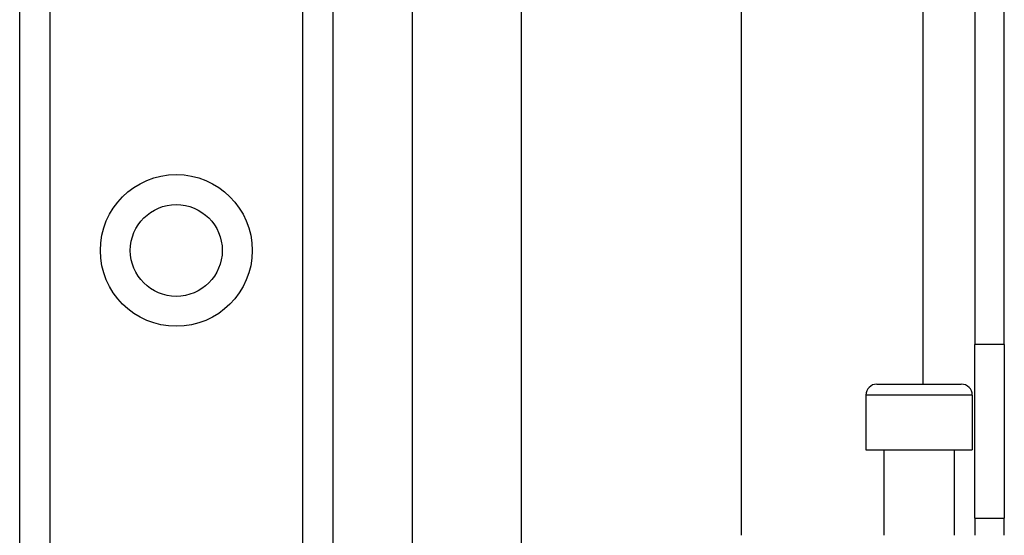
# Model space of a CAD drawing. Header units: inches. Extents: x 3.3 to 95.3, y 5.9 to 50.1.
# Tile 45 of 64: x 21.5 to 23.3, y 33.2 to 34.1. Entities that reach past the tile are written whole.
import ezdxf

# ---------------------------------------------------------------- set-up
doc = ezdxf.new("R2010")
doc.units = ezdxf.units.IN
doc.header["$MEASUREMENT"] = 0
doc.layers.add('Visible Edges(ANSI)', color=7, linetype='Continuous', lineweight=25)
doc.layers.add('Visible Tangent Edges(ANSI)', color=7, linetype='Continuous', lineweight=25)

msp = doc.modelspace()

# ---------------------------------------------------------------- linework, layer by layer
at = {"layer": 'Visible Edges(ANSI)'}
for p, q in [((23.2131, 36.0257), (23.2131, 33.5147)), ((23.2661, 33.5147), (23.2661, 36.0257)), ((22.3999, 32.3566), (22.3999, 35.3533)), ((22.7936, 35.3533), (22.7936, 33.1717)), ((22.2036, 35.0827), (22.2036, 21.4577)), ((21.4991, 21.5457), (21.4991, 34.9946)), ((22.0611, 34.9946), (22.0611, 21.5457)), ((23.2131, 33.2027), (23.2131, 33.5147)), ((23.2661, 33.5147), (23.2661, 33.2027)), ((23.0373, 33.4433), (23.1889, 33.4433)), ((23.0176, 33.4236), (23.0176, 33.3252)), ((23.2085, 33.4236), (23.2085, 33.3252)), ((23.0176, 33.3252), (23.2085, 33.3252)), ((23.0501, 33.3252), (23.0501, 33.1717)), ((23.1761, 33.3252), (23.1761, 33.1717)), ((23.2131, 33.2027), (23.2131, 33.1717)), ((23.2131, 33.2027), (23.2661, 33.2027)), ((23.2661, 33.1717), (23.2661, 33.2027))]:
    msp.add_line(p, q, dxfattribs=at)
msp.add_circle((21.7801, 33.6835), 0.0825, dxfattribs=at)
for centre, start, end in [((23.0373, 33.4236), 90, 180), ((23.1889, 33.4236), 0, 90)]:
    msp.add_arc(centre, 0.0197, start, end, dxfattribs=at)
at = {"layer": 'Visible Tangent Edges(ANSI)'}
for p, q in [((23.1201, 36.0257), (23.1201, 33.4433)), ((21.5529, 34.9946), (21.5529, 21.5457)), ((22.0072, 21.5457), (22.0072, 34.9946)), ((23.2661, 33.5147), (23.2131, 33.5147)), ((23.2085, 33.4236), (23.0176, 33.4236))]:
    msp.add_line(p, q, dxfattribs=at)
msp.add_circle((21.7801, 33.6835), 0.1363, dxfattribs=at)

doc.saveas('drawing.dxf')
